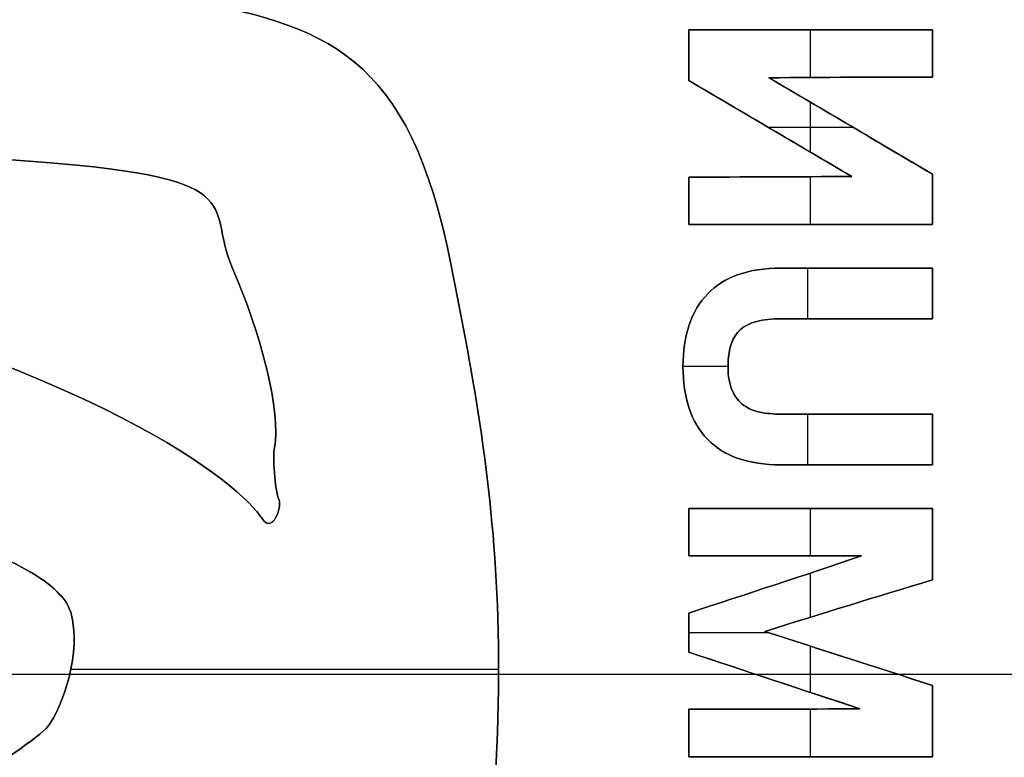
# Model space of a CAD drawing. Header units: millimetres. Extents: x -125 to 125, y -108 to 108.
# Tile 10 of 13: x 10 to 20, y -1 to 7. Entities that reach past the tile are written whole.
import ezdxf

# ---------------------------------------------------------------- set-up
doc = ezdxf.new("R2010")
doc.units = ezdxf.units.MM
doc.layers.add('Base', color=18, linetype='Continuous', true_color=0x000000)
doc.layers.add('Corpo', color=18, linetype='Continuous', true_color=0x000000)

msp = doc.modelspace()

# ---------------------------------------------------------------- linework, layer by layer
at = {"layer": 'Base', "color": 25, "true_color": 0x996633}
for p, q in [((-124.769, 0, -6), (124.769, 0, -6)), ((-121.305, 0, 17), (121.305, 0, 17))]:
    msp.add_line(p, q, dxfattribs=at)
at = {"layer": 'Corpo', "color": 28, "true_color": 0x0c0c0c}
for p, q in [((16.976, 6.882, -0.025), (19.576, 6.882, -0.025)), ((16.976, 6.341, -0.025), (16.976, 6.882, -0.025)), ((18.276, 6.882, -0.05), (18.276, 6.882)), ((18.276, 6.372, -0.05), (18.276, 6.882, -0.05)), ((18.276, 6.372), (18.276, 6.882)), ((19.576, 6.375, -0.025), (19.576, 6.882, -0.025)), ((19.576, 6.628), (19.576, 6.628, -0.05)), ((16.976, 6.611, -0.05), (16.976, 6.611)), ((16.976, 6.341, -0.025), (18.716, 5.316, -0.025)), ((19.576, 5.34, -0.025), (17.831, 6.368, -0.025)), ((18.276, 5.576, -0.05), (18.276, 6.106, -0.05)), ((18.276, 5.576), (18.276, 6.106)), ((17.823, 5.842, -0.05), (18.724, 5.842, -0.05)), ((17.823, 5.842), (18.724, 5.842)), ((17.846, 5.828, -0.05), (17.846, 5.828)), ((18.704, 5.854, -0.05), (18.704, 5.854)), ((16.976, 4.802, -0.025), (16.976, 5.309, -0.025)), ((18.276, 4.802, -0.05), (18.276, 5.312, -0.05)), ((18.276, 4.802), (18.276, 5.312)), ((19.576, 4.802, -0.025), (19.576, 5.34, -0.025)), ((16.976, 5.056, -0.05), (16.976, 5.056)), ((19.576, 5.071), (19.576, 5.071, -0.05)), ((16.976, 4.802, -0.025), (19.576, 4.802, -0.025)), ((18.276, 4.802), (18.276, 4.802, -0.05)), ((18.245, 3.795, -0.05), (18.245, 4.336, -0.05)), ((18.245, 3.795), (18.245, 4.336)), ((19.576, 3.795, -0.025), (19.576, 4.336, -0.025)), ((19.576, 4.065), (19.576, 4.065, -0.05)), ((17.395, 3.286, -0.05), (16.914, 3.286, -0.05)), ((17.395, 3.286), (16.914, 3.286)), ((18.245, 2.236, -0.05), (18.245, 2.777, -0.05)), ((18.245, 2.236), (18.245, 2.777)), ((19.576, 2.236, -0.025), (19.576, 2.777, -0.025)), ((19.576, 2.507), (19.576, 2.507, -0.05)), ((16.976, 1.77, -0.025), (19.576, 1.77, -0.025)), ((16.976, 1.263, -0.025), (16.976, 1.77, -0.025)), ((18.276, 1.77, -0.05), (18.276, 1.77)), ((18.276, 1.263, -0.05), (18.276, 1.77, -0.05)), ((18.276, 1.263), (18.276, 1.77)), ((19.576, 1.008, -0.025), (19.576, 1.77, -0.025)), ((16.976, 1.516, -0.05), (16.976, 1.516)), ((19.576, 1.389), (19.576, 1.389, -0.05)), ((16.976, 1.263, -0.025), (18.818, 1.263, -0.025)), ((17.897, 1.263), (17.897, 1.263, -0.05)), ((18.276, 0.609, -0.05), (18.276, 1.081, -0.05)), ((18.276, 0.609), (18.276, 1.081)), ((16.976, 0.235, -0.025), (16.976, 0.653, -0.025)), ((16.976, 0.444, -0.05), (16.976, 0.444)), ((16.976, 0.444, -0.05), (17.826, 0.444, -0.05)), ((16.976, 0.444), (17.826, 0.444)), ((19.576, -0.12, -0.025), (17.788, 0.456, -0.025)), ((16.976, 0.235, -0.025), (18.8, -0.368, -0.025)), ((18.276, -0.194, -0.05), (18.276, 0.299, -0.05)), ((18.276, -0.194), (18.276, 0.299)), ((18.682, 0.168, -0.05), (18.682, 0.168)), ((10.382, 0.055, -0.055), (14.945, 0.055, -0.055)), ((10.382, 0.055), (14.945, 0.055)), ((17.888, -0.066, -0.05), (17.888, -0.066)), ((19.576, -0.882, -0.025), (19.576, -0.12, -0.025)), ((16.976, -0.882, -0.025), (16.976, -0.375, -0.025)), ((18.276, -0.882, -0.05), (18.276, -0.372, -0.05)), ((18.276, -0.882), (18.276, -0.372)), ((19.576, -0.501), (19.576, -0.501, -0.05)), ((16.976, -0.628, -0.05), (16.976, -0.628)), ((16.976, -0.882, -0.025), (19.576, -0.882, -0.025)), ((18.276, -0.882), (18.276, -0.882, -0.05))]:
    msp.add_line(p, q, dxfattribs=at)
for points, knots in [([(-2.437, 7.572), (-1.066, 7.7), (10.342, 7.434), (11.499, 7.222), (13.118, 6.925), (13.99, 6.649), (14.445, 4.347), (14.676, 3.181), (14.896, 2.001), (14.938, 0.603), (14.986, -0.999), (14.799, -2.863), (14.616, -3.588), (14.274, -4.946), (14.547, -5.439), (12.576, -5.863), (11.634, -6.066), (11.591, -6.211), (10.375, -6.436), (9.169, -6.659), (7.675, -6.722), (5.892, -6.77), (5.212, -6.788), (2.646, -6.961), (2.453, -7.088), (2.018, -7.375), (1.717, -7.435), (0.991, -7.375), (-0.037, -7.29), (-2.972, -7.407), (-3.958, -7.534), (-4.943, -7.661), (-5.388, -7.82), (-5.934, -7.152)], [0, 0, 0, 0, 13.964323, 13.964323, 13.964323, 18.871101, 18.871101, 18.871101, 22.659386, 22.659386, 22.659386, 26.882462, 26.882462, 26.882462, 30.86294, 30.86294, 30.86294, 33.214548, 33.214548, 33.214548, 37.7198, 37.7198, 37.7198, 41.202605, 41.202605, 41.202605, 42.75932, 42.75932, 42.75932, 47.722067, 47.722067, 47.722067, 50.050975, 50.050975, 50.050975, 50.050975]), ([(-5.934, -7.152, -0.055), (-5.388, -7.82, -0.055), (-4.943, -7.661, -0.055), (-3.958, -7.534, -0.055), (-2.972, -7.407, -0.055), (-0.037, -7.29, -0.055), (0.991, -7.375, -0.055), (1.717, -7.435, -0.055), (2.018, -7.375, -0.055), (2.453, -7.088, -0.055), (2.646, -6.961, -0.055), (5.212, -6.788, -0.055), (5.892, -6.77, -0.055), (7.675, -6.722, -0.055), (9.169, -6.659, -0.055), (10.375, -6.436, -0.055), (11.591, -6.211, -0.055), (11.634, -6.066, -0.055), (12.576, -5.863, -0.055), (14.547, -5.439, -0.055), (14.274, -4.946, -0.055), (14.616, -3.588, -0.055), (14.799, -2.863, -0.055), (14.986, -0.999, -0.055), (14.938, 0.603, -0.055), (14.896, 2.001, -0.055), (14.676, 3.181, -0.055), (14.445, 4.347, -0.055), (13.99, 6.649, -0.055), (13.118, 6.925, -0.055), (11.499, 7.222, -0.055), (10.342, 7.434, -0.055), (-1.066, 7.7, -0.055), (-2.437, 7.572, -0.055)], [0, 0, 0, 0, 2.328908, 2.328908, 2.328908, 7.291655, 7.291655, 7.291655, 8.848371, 8.848371, 8.848371, 12.331175, 12.331175, 12.331175, 16.836428, 16.836428, 16.836428, 19.188036, 19.188036, 19.188036, 23.168514, 23.168514, 23.168514, 27.391589, 27.391589, 27.391589, 31.179875, 31.179875, 31.179875, 36.086653, 36.086653, 36.086653, 50.050975, 50.050975, 50.050975, 50.050975]), ([(-5.934, -7.152, -0.028), (-5.388, -7.82, -0.028), (-4.943, -7.661, -0.028), (-3.958, -7.534, -0.028), (-2.972, -7.407, -0.028), (-0.037, -7.29, -0.028), (0.991, -7.375, -0.028), (1.717, -7.435, -0.028), (2.018, -7.375, -0.028), (2.453, -7.088, -0.028), (2.646, -6.961, -0.028), (5.212, -6.788, -0.028), (5.892, -6.77, -0.028), (7.675, -6.722, -0.028), (9.169, -6.659, -0.028), (10.375, -6.436, -0.028), (11.591, -6.211, -0.028), (11.634, -6.066, -0.028), (12.576, -5.863, -0.028), (14.547, -5.439, -0.028), (14.274, -4.946, -0.028), (14.616, -3.588, -0.028), (14.799, -2.863, -0.028), (14.986, -0.999, -0.028), (14.938, 0.603, -0.028), (14.896, 2.001, -0.028), (14.676, 3.181, -0.028), (14.445, 4.347, -0.028), (13.99, 6.649, -0.028), (13.118, 6.925, -0.028), (11.499, 7.222, -0.028), (10.342, 7.434, -0.028), (-1.066, 7.7, -0.028), (-2.437, 7.572, -0.028)], [0, 0, 0, 0, 4.550089, 4.550089, 4.550089, 9.100177, 9.100177, 9.100177, 13.650266, 13.650266, 13.650266, 18.200355, 18.200355, 18.200355, 22.750443, 22.750443, 22.750443, 27.300532, 27.300532, 27.300532, 31.850621, 31.850621, 31.850621, 36.400709, 36.400709, 36.400709, 40.950798, 40.950798, 40.950798, 45.500887, 45.500887, 45.500887, 50.050975, 50.050975, 50.050975, 50.050975]), ([(1.537, 5.758), (1.276, 5.76), (1.211, 5.573), (1.484, 5.509), (1.757, 5.445), (5.629, 4.507), (5.629, 4.507), (5.787, 4.47), (10.721, 3.304), (12.177, 2.028), (12.426, 1.658), (12.533, 1.499), (12.637, 1.781), (12.603, 1.86)], [0, 0, 0, 0, 0.739953, 0.739953, 0.739953, 5.004898, 5.004898, 5.004898, 5.242826, 12.618581, 12.618581, 12.618581, 13.1965, 13.1965, 13.1965, 13.1965]), ([(12.603, 1.86, -0.055), (12.637, 1.781, -0.055), (12.533, 1.499, -0.055), (12.426, 1.658, -0.055), (12.177, 2.028, -0.055), (10.721, 3.304, -0.055), (5.787, 4.47, -0.055), (5.629, 4.507, -0.055), (5.629, 4.507, -0.055), (1.757, 5.445, -0.055), (1.484, 5.509, -0.055), (1.211, 5.573, -0.055), (1.276, 5.76, -0.055), (1.537, 5.758, -0.055)], [0, 0, 0, 0, 0.577918, 0.577918, 0.577918, 7.953674, 8.191601, 8.191601, 8.191601, 12.456547, 12.456547, 12.456547, 13.1965, 13.1965, 13.1965, 13.1965]), ([(12.603, 1.86, -0.028), (12.637, 1.781, -0.028), (12.533, 1.499, -0.028), (12.426, 1.658, -0.028), (12.177, 2.028, -0.028), (10.721, 3.304, -0.028), (5.787, 4.47, -0.028), (5.629, 4.507, -0.028), (5.629, 4.507, -0.028), (1.757, 5.445, -0.028), (1.484, 5.509, -0.028), (1.211, 5.573, -0.028), (1.276, 5.76, -0.028), (1.537, 5.758, -0.028)], [0, 0, 0, 0, 0.25, 0.25, 0.25, 0.492188, 0.5, 0.5, 0.5, 0.75, 0.75, 0.75, 1, 1, 1, 1]), ([(12.603, 1.86), (12.554, 1.971), (12.538, 2.337), (12.554, 2.417), (12.631, 2.794), (12.41, 3.642), (12.104, 4.342), (11.805, 5.029), (12.383, 5.313), (9.796, 5.488), (9.107, 5.534), (4.574, 5.742), (1.537, 5.758)], [0, 0, 0, 0, 0.568925, 0.568925, 0.568925, 2.593779, 2.593779, 2.593779, 6.579695, 6.579695, 6.579695, 14.844868, 14.844868, 14.844868, 14.844868]), ([(1.537, 5.758, -0.055), (4.574, 5.742, -0.055), (9.107, 5.534, -0.055), (9.796, 5.488, -0.055), (12.383, 5.313, -0.055), (11.805, 5.029, -0.055), (12.104, 4.342, -0.055), (12.41, 3.642, -0.055), (12.631, 2.794, -0.055), (12.554, 2.417, -0.055), (12.538, 2.337, -0.055), (12.554, 1.971, -0.055), (12.603, 1.86, -0.055)], [0, 0, 0, 0, 8.265173, 8.265173, 8.265173, 12.25109, 12.25109, 12.25109, 14.275944, 14.275944, 14.275944, 14.844868, 14.844868, 14.844868, 14.844868]), ([(1.537, 5.758, -0.028), (4.574, 5.742, -0.028), (9.107, 5.534, -0.028), (9.796, 5.488, -0.028), (12.383, 5.313, -0.028), (11.805, 5.029, -0.028), (12.104, 4.342, -0.028), (12.41, 3.642, -0.028), (12.631, 2.794, -0.028), (12.554, 2.417, -0.028), (12.538, 2.337, -0.028), (12.554, 1.971, -0.028), (12.603, 1.86, -0.028)], [0, 0, 0, 0, 0.25, 0.25, 0.25, 0.5, 0.5, 0.5, 0.75, 0.75, 0.75, 1, 1, 1, 1]), ([(19.576, 2.236), (19.037, 2.236), (18.498, 2.236), (17.612, 2.236), (17.35, 2.327), (17.001, 2.69), (16.914, 2.949), (16.914, 3.62), (17.002, 3.879), (17.354, 4.245), (17.614, 4.336), (18.498, 4.336), (19.037, 4.336), (19.576, 4.336)], [0, 0, 0, 0, 1.464548, 1.464548, 2.406691, 2.406691, 3.350536, 3.350536, 4.292608, 4.292608, 5.234679, 5.234679, 6.707615, 6.707615, 6.707615, 6.707615]), ([(19.576, 4.336, -0.05), (19.037, 4.336, -0.05), (18.498, 4.336, -0.05), (17.614, 4.336, -0.05), (17.354, 4.245, -0.05), (17.002, 3.879, -0.05), (16.914, 3.62, -0.05), (16.914, 2.949, -0.05), (17.001, 2.69, -0.05), (17.35, 2.327, -0.05), (17.612, 2.236, -0.05), (18.498, 2.236, -0.05), (19.037, 2.236, -0.05), (19.576, 2.236, -0.05)], [0, 0, 0, 0, 1.472936, 1.472936, 2.415007, 2.415007, 3.357079, 3.357079, 4.300924, 4.300924, 5.243067, 5.243067, 6.707615, 6.707615, 6.707615, 6.707615]), ([(19.576, 4.336, -0.025), (19.037, 4.336, -0.025), (18.498, 4.336, -0.025), (17.614, 4.336, -0.025), (17.354, 4.245, -0.025), (17.002, 3.879, -0.025), (16.914, 3.62, -0.025), (16.914, 2.949, -0.025), (17.001, 2.69, -0.025), (17.35, 2.327, -0.025), (17.612, 2.236, -0.025), (18.498, 2.236, -0.025), (19.037, 2.236, -0.025), (19.576, 2.236, -0.025)], [0, 0, 0, 0, 0.219592, 0.219592, 0.36004, 0.36004, 0.500488, 0.500488, 0.6412, 0.6412, 0.781659, 0.781659, 1, 1, 1, 1]), ([(19.576, 3.795), (19.037, 3.795), (18.498, 3.795), (17.76, 3.795), (17.616, 3.757), (17.439, 3.605), (17.395, 3.473), (17.395, 3.181), (17.409, 3.095), (17.471, 2.96), (17.512, 2.907), (17.616, 2.834), (17.675, 2.809), (17.806, 2.784), (17.879, 2.777), (18.498, 2.777), (19.037, 2.777), (19.576, 2.777)], [0, 0, 0, 0, 1.289858, 1.289858, 1.765377, 1.765377, 2.240896, 2.240896, 2.502591, 2.502591, 2.765253, 2.765253, 3.026413, 3.026413, 3.285029, 3.285029, 5.027094, 5.027094, 5.027094, 5.027094]), ([(19.576, 2.777, -0.05), (19.037, 2.777, -0.05), (18.498, 2.777, -0.05), (17.879, 2.777, -0.05), (17.806, 2.784, -0.05), (17.675, 2.809, -0.05), (17.616, 2.834, -0.05), (17.512, 2.907, -0.05), (17.471, 2.96, -0.05), (17.409, 3.095, -0.05), (17.395, 3.181, -0.05), (17.395, 3.473, -0.05), (17.439, 3.605, -0.05), (17.616, 3.757, -0.05), (17.76, 3.795, -0.05), (18.498, 3.795, -0.05), (19.037, 3.795, -0.05), (19.576, 3.795, -0.05)], [0, 0, 0, 0, 1.742065, 1.742065, 2.000681, 2.000681, 2.261842, 2.261842, 2.524503, 2.524503, 2.786198, 2.786198, 3.261717, 3.261717, 3.737236, 3.737236, 5.027094, 5.027094, 5.027094, 5.027094]), ([(19.576, 2.777, -0.025), (19.037, 2.777, -0.025), (18.498, 2.777, -0.025), (17.879, 2.777, -0.025), (17.806, 2.784, -0.025), (17.675, 2.809, -0.025), (17.616, 2.834, -0.025), (17.512, 2.907, -0.025), (17.471, 2.96, -0.025), (17.409, 3.095, -0.025), (17.395, 3.181, -0.025), (17.395, 3.473, -0.025), (17.439, 3.605, -0.025), (17.616, 3.757, -0.025), (17.76, 3.795, -0.025), (18.498, 3.795, -0.025), (19.037, 3.795, -0.025), (19.576, 3.795, -0.025)], [0, 0, 0, 0, 0.3465352, 0.3465352, 0.3979797, 0.3979797, 0.4499302, 0.4499302, 0.5021794, 0.5021794, 0.5542363, 0.5542363, 0.6488275, 0.6488275, 0.7434187, 0.7434187, 1, 1, 1, 1]), ([(1.489, -3.036), (1.489, -3.545), (1.774, -3.635), (2.062, -3.55), (2.662, -3.375), (3.39, -3.248), (4.376, -3.057), (4.632, -3.008), (6.861, -2.357), (8.146, -1.827), (8.306, -1.761), (9.948, -0.795), (10.139, -0.554), (10.288, -0.365), (10.505, 0.249), (10.38, 0.661), (10.343, 0.781), (10.29, 0.826), (10.203, 0.91), (9.967, 1.138), (9.285, 1.432), (8.05, 1.918), (7.188, 2.258), (5.998, 2.564), (5.388, 2.73), (4.745, 2.905), (2.966, 3.529), (1.885, 3.669), (1.516, 3.716), (1.394, 3.591), (1.323, 3.467)], [0, 0, 0, 0, 1.108082, 1.108082, 1.108082, 3.476231, 3.476231, 3.476231, 7.449718, 7.449718, 7.449718, 9.83499, 9.83499, 9.83499, 11.157452, 11.157452, 11.157452, 11.473834, 11.473834, 11.473834, 13.871918, 13.871918, 13.871918, 16.659182, 16.659182, 16.659182, 20.300704, 20.300704, 20.300704, 20.991127, 20.991127, 20.991127, 20.991127]), ([(1.323, 3.467, -0.055), (1.394, 3.591, -0.055), (1.516, 3.716, -0.055), (1.885, 3.669, -0.055), (2.966, 3.529, -0.055), (4.745, 2.905, -0.055), (5.388, 2.73, -0.055), (5.998, 2.564, -0.055), (7.188, 2.258, -0.055), (8.05, 1.918, -0.055), (9.285, 1.432, -0.055), (9.967, 1.138, -0.055), (10.203, 0.91, -0.055), (10.29, 0.826, -0.055), (10.343, 0.781, -0.055), (10.38, 0.661, -0.055), (10.505, 0.249, -0.055), (10.288, -0.365, -0.055), (10.139, -0.554, -0.055), (9.948, -0.795, -0.055), (8.306, -1.761, -0.055), (8.146, -1.827, -0.055), (6.861, -2.357, -0.055), (4.632, -3.008, -0.055), (4.376, -3.057, -0.055), (3.39, -3.248, -0.055), (2.662, -3.375, -0.055), (2.062, -3.55, -0.055), (1.774, -3.635, -0.055), (1.489, -3.545, -0.055), (1.489, -3.036, -0.055)], [0, 0, 0, 0, 0.690423, 0.690423, 0.690423, 4.331945, 4.331945, 4.331945, 7.119209, 7.119209, 7.119209, 9.517293, 9.517293, 9.517293, 9.833675, 9.833675, 9.833675, 11.156137, 11.156137, 11.156137, 13.541409, 13.541409, 13.541409, 17.514896, 17.514896, 17.514896, 19.883045, 19.883045, 19.883045, 20.991127, 20.991127, 20.991127, 20.991127]), ([(1.323, 3.467, -0.028), (1.394, 3.591, -0.028), (1.516, 3.716, -0.028), (1.885, 3.669, -0.028), (2.966, 3.529, -0.028), (4.745, 2.905, -0.028), (5.388, 2.73, -0.028), (5.998, 2.564, -0.028), (7.188, 2.258, -0.028), (8.05, 1.918, -0.028), (9.285, 1.432, -0.028), (9.967, 1.138, -0.028), (10.203, 0.91, -0.028), (10.29, 0.826, -0.028), (10.343, 0.781, -0.028), (10.38, 0.661, -0.028), (10.505, 0.249, -0.028), (10.288, -0.365, -0.028), (10.139, -0.554, -0.028), (9.948, -0.795, -0.028), (8.306, -1.761, -0.028), (8.146, -1.827, -0.028), (6.861, -2.357, -0.028), (4.632, -3.008, -0.028), (4.376, -3.057, -0.028), (3.39, -3.248, -0.028), (2.662, -3.375, -0.028), (2.062, -3.55, -0.028), (1.774, -3.635, -0.028), (1.489, -3.545, -0.028), (1.489, -3.036, -0.028)], [0, 0, 0, 0, 2.099113, 2.099113, 2.099113, 4.198225, 4.198225, 4.198225, 6.297338, 6.297338, 6.297338, 8.396451, 8.396451, 8.396451, 10.495564, 10.495564, 10.495564, 12.594676, 12.594676, 12.594676, 14.693789, 14.693789, 14.693789, 16.792902, 16.792902, 16.792902, 18.892014, 18.892014, 18.892014, 20.991127, 20.991127, 20.991127, 20.991127])]:
    msp.add_open_spline(points, degree=3, knots=knots, dxfattribs=at)
for points, degree in [([(16.976, 6.882), (17.843, 6.882), (18.709, 6.882), (19.576, 6.882)], 3), ([(19.576, 6.882, -0.05), (18.709, 6.882, -0.05), (17.843, 6.882, -0.05), (16.976, 6.882, -0.05)], 3), ([(16.976, 6.882, -0.05), (16.976, 6.882, -0.025), (16.976, 6.882)], 2), ([(16.976, 6.341), (16.976, 6.521), (16.976, 6.702), (16.976, 6.882)], 3), ([(16.976, 6.882, -0.05), (16.976, 6.702, -0.05), (16.976, 6.521, -0.05), (16.976, 6.341, -0.05)], 3), ([(19.576, 6.882), (19.576, 6.713), (19.576, 6.544), (19.576, 6.375)], 3), ([(19.576, 6.375, -0.05), (19.576, 6.544, -0.05), (19.576, 6.713, -0.05), (19.576, 6.882, -0.05)], 3), ([(19.576, 6.882, -0.05), (19.576, 6.882, -0.025), (19.576, 6.882)], 2), ([(16.976, 6.341, -0.05), (16.976, 6.341, -0.025), (16.976, 6.341)], 2), ([(18.716, 5.316), (18.136, 5.658), (17.556, 5.999), (16.976, 6.341)], 3), ([(16.976, 6.341, -0.05), (17.556, 5.999, -0.05), (18.136, 5.658, -0.05), (18.716, 5.316, -0.05)], 3), ([(19.576, 6.375), (18.994, 6.375), (18.413, 6.375), (17.831, 6.368)], 3), ([(17.831, 6.368, -0.05), (18.413, 6.375, -0.05), (18.994, 6.375, -0.05), (19.576, 6.375, -0.05)], 3), ([(17.831, 6.368, -0.025), (18.413, 6.375, -0.025), (18.994, 6.375, -0.025), (19.576, 6.375, -0.025)], 3), ([(17.831, 6.368), (18.413, 6.025), (18.994, 5.683), (19.576, 5.34)], 3), ([(19.576, 5.34, -0.05), (18.994, 5.683, -0.05), (18.413, 6.025, -0.05), (17.831, 6.368, -0.05)], 3), ([(17.831, 6.368, -0.05), (17.831, 6.368, -0.025), (17.831, 6.368)], 2), ([(18.704, 6.374, -0.05), (18.704, 6.374, -0.025), (18.704, 6.374)], 2), ([(19.576, 6.375, -0.05), (19.576, 6.375, -0.025), (19.576, 6.375)], 2), ([(16.976, 5.309), (17.556, 5.309), (18.136, 5.309), (18.716, 5.316)], 3), ([(18.716, 5.316, -0.05), (18.136, 5.309, -0.05), (17.556, 5.309, -0.05), (16.976, 5.309, -0.05)], 3), ([(18.716, 5.316, -0.025), (18.136, 5.309, -0.025), (17.556, 5.309, -0.025), (16.976, 5.309, -0.025)], 3), ([(16.976, 4.802), (16.976, 4.971), (16.976, 5.14), (16.976, 5.309)], 3), ([(16.976, 5.309), (16.976, 5.309, -0.025), (16.976, 5.309, -0.05)], 2), ([(16.976, 5.309, -0.05), (16.976, 5.14, -0.05), (16.976, 4.971, -0.05), (16.976, 4.802, -0.05)], 3), ([(17.846, 5.31, -0.05), (17.846, 5.31, -0.025), (17.846, 5.31)], 2), ([(18.716, 5.316, -0.05), (18.716, 5.316, -0.025), (18.716, 5.316)], 2), ([(19.576, 5.34), (19.576, 5.161), (19.576, 4.982), (19.576, 4.802)], 3), ([(19.576, 4.802, -0.05), (19.576, 4.982, -0.05), (19.576, 5.161, -0.05), (19.576, 5.34, -0.05)], 3), ([(19.576, 5.34, -0.05), (19.576, 5.34, -0.025), (19.576, 5.34)], 2), ([(16.976, 4.802, -0.05), (16.976, 4.802, -0.025), (16.976, 4.802)], 2), ([(19.576, 4.802), (18.709, 4.802), (17.843, 4.802), (16.976, 4.802)], 3), ([(16.976, 4.802, -0.05), (17.843, 4.802, -0.05), (18.709, 4.802, -0.05), (19.576, 4.802, -0.05)], 3), ([(19.576, 4.802, -0.05), (19.576, 4.802, -0.025), (19.576, 4.802)], 2), ([(12.104, 4.342, -0.055), (12.104, 4.342, -0.028), (12.104, 4.342)], 2), ([(14.445, 4.347, -0.055), (14.445, 4.347, -0.028), (14.445, 4.347)], 2), ([(17.959, 4.336, -0.05), (17.959, 4.336, -0.025), (17.959, 4.336)], 2), ([(19.576, 4.336), (19.576, 4.156), (19.576, 3.975), (19.576, 3.795)], 3), ([(19.576, 3.795, -0.05), (19.576, 3.975, -0.05), (19.576, 4.156, -0.05), (19.576, 4.336, -0.05)], 3), ([(19.576, 4.336, -0.05), (19.576, 4.336, -0.025), (19.576, 4.336)], 2), ([(17.178, 4.062, -0.05), (17.178, 4.062, -0.025), (17.178, 4.062)], 2), ([(17.959, 3.795, -0.05), (17.959, 3.795, -0.025), (17.959, 3.795)], 2), ([(19.576, 3.795), (19.576, 3.795, -0.025), (19.576, 3.795, -0.05)], 2), ([(17.527, 3.681, -0.05), (17.527, 3.681, -0.025), (17.527, 3.681)], 2), ([(16.914, 3.285, -0.05), (16.914, 3.285, -0.025), (16.914, 3.285)], 2), ([(17.395, 3.285, -0.05), (17.395, 3.285, -0.025), (17.395, 3.285)], 2), ([(17.44, 3.028, -0.05), (17.44, 3.028, -0.025), (17.44, 3.028)], 2), ([(17.564, 2.87, -0.05), (17.564, 2.87, -0.025), (17.564, 2.87)], 2), ([(17.741, 2.796, -0.05), (17.741, 2.796, -0.025), (17.741, 2.796)], 2), ([(17.959, 2.777, -0.05), (17.959, 2.777, -0.025), (17.959, 2.777)], 2), ([(19.576, 2.777), (19.576, 2.597), (19.576, 2.417), (19.576, 2.236)], 3), ([(19.576, 2.236, -0.05), (19.576, 2.417, -0.05), (19.576, 2.597, -0.05), (19.576, 2.777, -0.05)], 3), ([(19.576, 2.777, -0.05), (19.576, 2.777, -0.025), (19.576, 2.777)], 2), ([(12.554, 2.417, -0.055), (12.554, 2.417, -0.028), (12.554, 2.417)], 2), ([(17.176, 2.508, -0.05), (17.176, 2.508, -0.025), (17.176, 2.508)], 2), ([(17.959, 2.236, -0.05), (17.959, 2.236, -0.025), (17.959, 2.236)], 2), ([(19.576, 2.236, -0.05), (19.576, 2.236, -0.025), (19.576, 2.236)], 2), ([(12.603, 1.86, -0.055), (12.603, 1.86, -0.028), (12.603, 1.86)], 2), ([(16.976, 1.77), (17.843, 1.77), (18.709, 1.77), (19.576, 1.77)], 3), ([(19.576, 1.77, -0.05), (18.709, 1.77, -0.05), (17.843, 1.77, -0.05), (16.976, 1.77, -0.05)], 3), ([(16.976, 1.77, -0.05), (16.976, 1.77, -0.025), (16.976, 1.77)], 2), ([(16.976, 1.263), (16.976, 1.432), (16.976, 1.601), (16.976, 1.77)], 3), ([(16.976, 1.77, -0.05), (16.976, 1.601, -0.05), (16.976, 1.432, -0.05), (16.976, 1.263, -0.05)], 3), ([(19.576, 1.77), (19.576, 1.516), (19.576, 1.262), (19.576, 1.008)], 3), ([(19.576, 1.008, -0.05), (19.576, 1.262, -0.05), (19.576, 1.516, -0.05), (19.576, 1.77, -0.05)], 3), ([(19.576, 1.77, -0.05), (19.576, 1.77, -0.025), (19.576, 1.77)], 2), ([(12.426, 1.658, -0.055), (12.426, 1.658, -0.028), (12.426, 1.658)], 2), ([(16.976, 1.263, -0.05), (16.976, 1.263, -0.025), (16.976, 1.263)], 2), ([(18.818, 1.263), (18.204, 1.263), (17.59, 1.263), (16.976, 1.263)], 3), ([(16.976, 1.263, -0.05), (17.59, 1.263, -0.05), (18.204, 1.263, -0.05), (18.818, 1.263, -0.05)], 3), ([(16.976, 0.653), (17.59, 0.854), (18.204, 1.055), (18.818, 1.263)], 3), ([(18.818, 1.263, -0.05), (18.204, 1.055, -0.05), (17.59, 0.854, -0.05), (16.976, 0.653, -0.05)], 3), ([(18.818, 1.263, -0.025), (18.204, 1.055, -0.025), (17.59, 0.854, -0.025), (16.976, 0.653, -0.025)], 3), ([(18.818, 1.263, -0.05), (18.818, 1.263, -0.025), (18.818, 1.263)], 2), ([(19.576, 1.008), (18.98, 0.826), (18.384, 0.645), (17.788, 0.456)], 3), ([(17.788, 0.456, -0.05), (18.384, 0.645, -0.05), (18.98, 0.826, -0.05), (19.576, 1.008, -0.05)], 3), ([(17.788, 0.456, -0.025), (18.384, 0.645, -0.025), (18.98, 0.826, -0.025), (19.576, 1.008, -0.025)], 3), ([(17.897, 0.955, -0.05), (17.897, 0.955, -0.025), (17.897, 0.955)], 2), ([(19.576, 1.008, -0.05), (19.576, 1.008, -0.025), (19.576, 1.008)], 2), ([(10.203, 0.91, -0.055), (10.203, 0.91, -0.028), (10.203, 0.91)], 2), ([(10.38, 0.661, -0.055), (10.38, 0.661, -0.028), (10.38, 0.661)], 2), ([(16.976, 0.653, -0.05), (16.976, 0.653, -0.025), (16.976, 0.653)], 2), ([(16.976, 0.235), (16.976, 0.375), (16.976, 0.514), (16.976, 0.653)], 3), ([(16.976, 0.653, -0.05), (16.976, 0.514, -0.05), (16.976, 0.375, -0.05), (16.976, 0.235, -0.05)], 3), ([(18.682, 0.735, -0.05), (18.682, 0.735, -0.025), (18.682, 0.735)], 2), ([(14.938, 0.603, -0.055), (14.938, 0.603, -0.028), (14.938, 0.603)], 2), ([(17.788, 0.456), (18.384, 0.264), (18.98, 0.072), (19.576, -0.12)], 3), ([(19.576, -0.12, -0.05), (18.98, 0.072, -0.05), (18.384, 0.264, -0.05), (17.788, 0.456, -0.05)], 3), ([(17.788, 0.456, -0.05), (17.788, 0.456, -0.025), (17.788, 0.456)], 2), ([(16.976, 0.235, -0.05), (16.976, 0.235, -0.025), (16.976, 0.235)], 2), ([(18.8, -0.368), (18.192, -0.167), (17.584, 0.034), (16.976, 0.235)], 3), ([(16.976, 0.235, -0.05), (17.584, 0.034, -0.05), (18.192, -0.167, -0.05), (18.8, -0.368, -0.05)], 3), ([(19.576, -0.12), (19.576, -0.374), (19.576, -0.628), (19.576, -0.882)], 3), ([(19.576, -0.882, -0.05), (19.576, -0.628, -0.05), (19.576, -0.374, -0.05), (19.576, -0.12, -0.05)], 3), ([(19.576, -0.12, -0.05), (19.576, -0.12, -0.025), (19.576, -0.12)], 2), ([(16.976, -0.375), (17.584, -0.375), (18.192, -0.375), (18.8, -0.368)], 3), ([(18.8, -0.368, -0.05), (18.192, -0.375, -0.05), (17.584, -0.375, -0.05), (16.976, -0.375, -0.05)], 3), ([(18.8, -0.368, -0.025), (18.192, -0.375, -0.025), (17.584, -0.375, -0.025), (16.976, -0.375, -0.025)], 3), ([(16.976, -0.882), (16.976, -0.713), (16.976, -0.544), (16.976, -0.375)], 3), ([(16.976, -0.375), (16.976, -0.375, -0.025), (16.976, -0.375, -0.05)], 2), ([(16.976, -0.375, -0.05), (16.976, -0.544, -0.05), (16.976, -0.713, -0.05), (16.976, -0.882, -0.05)], 3), ([(17.888, -0.374, -0.05), (17.888, -0.374, -0.025), (17.888, -0.374)], 2), ([(18.8, -0.368, -0.05), (18.8, -0.368, -0.025), (18.8, -0.368)], 2), ([(10.139, -0.554, -0.055), (10.139, -0.554, -0.028), (10.139, -0.554)], 2), ([(16.976, -0.882, -0.05), (16.976, -0.882, -0.025), (16.976, -0.882)], 2), ([(19.576, -0.882), (18.709, -0.882), (17.843, -0.882), (16.976, -0.882)], 3), ([(16.976, -0.882, -0.05), (17.843, -0.882, -0.05), (18.709, -0.882, -0.05), (19.576, -0.882, -0.05)], 3), ([(19.576, -0.882, -0.05), (19.576, -0.882, -0.025), (19.576, -0.882)], 2)]:
    msp.add_open_spline(points, degree=degree, dxfattribs=at)

doc.saveas('drawing.dxf')
